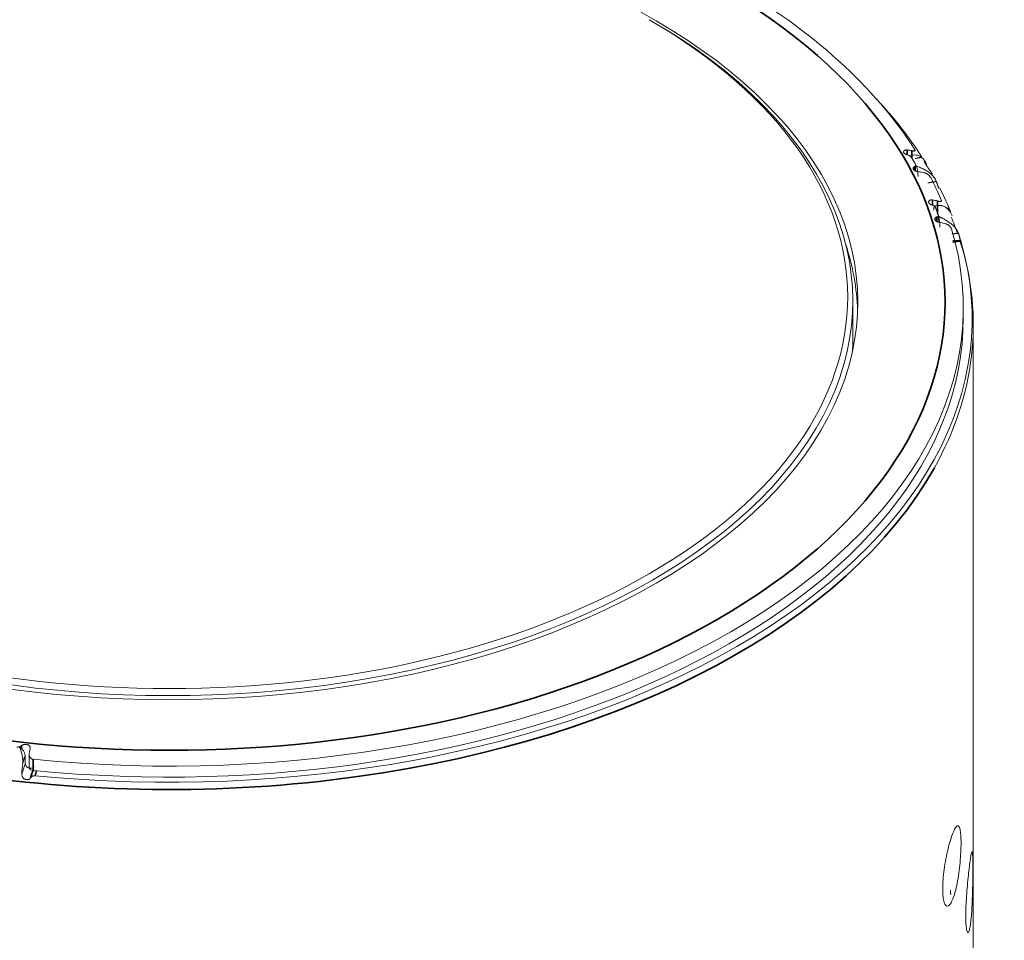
# Model space of a CAD drawing. Header units: millimetres. Extents: x 4 to 1188, y 1 to 840.
# Tile 220 of 256: x 1134 to 1148, y 278 to 291. Entities that reach past the tile are written whole.
import ezdxf

# ---------------------------------------------------------------- set-up
doc = ezdxf.new("R2010")
doc.units = ezdxf.units.MM
doc.layers.add('1', color=7, linetype='Continuous')

msp = doc.modelspace()

# ---------------------------------------------------------------- linework, layer by layer
at = {"layer": '1', "color": 154, "linetype": 'Continuous', "lineweight": 13}
for p, q in [((1138.6701, 294.0151), (1143.0643, 291.4782)), ((1146.7526, 289.3458), (1146.7526, 289.4279)), ((1147.0723, 288.6214), (1147.0723, 288.7155)), ((1145.859, 286.9174), (1145.859, 287.5007)), ((1147.4304, 287.2499), (1147.4304, 287.4067)), ((1147.5733, 172.8237), (1147.5733, 287.1566)), ((1134.095, 280.9263), (1134.095, 281.043)), ((1134.1501, 281.0614), (1134.1501, 280.8712))]:
    msp.add_line(p, q, dxfattribs=at)
at = {"layer": '1', "color": 154, "linetype": 'Continuous', "lineweight": 35}
for p, q in [((1146.6309, 289.5762), (1146.6309, 289.6455)), ((1146.6967, 289.5388), (1146.6967, 289.6352)), ((1146.7345, 289.356), (1146.7345, 289.4065)), ((1146.9945, 288.8597), (1146.9945, 288.9352)), ((1147.0625, 288.7466), (1147.0625, 288.9205)), ((1147.0484, 288.6322), (1147.0484, 288.691)), ((1134.0423, 281.182), (1134.0423, 281.1361)), ((1134.2092, 280.9875), (1134.2092, 280.8306))]:
    msp.add_line(p, q, dxfattribs=at)
at = {"layer": '1', "color": 154, "linetype": 'Continuous', "lineweight": 13}
for centre, major_axis, ratio, start_param, end_param in [((1136.1447, 287.4067), (11.2857, 0), 0.5773503, 0.3512478, 0.7853982), ((1136.1447, 287.4832), (9.7857, 0), 0.5773503, 3.9269908, 7.0685835), ((1136.1447, 287.5007), (9.7143, 0), 0.5773503, 3.9269908, 7.0685835), ((1136.1447, 287.559), (-9.6429, 0), 0.5773503, 0.7853982, 3.9269908), ((1136.1447, 287.2499), (-11.4119, 0), 0.5773503, 3.4970237, 3.6351775), ((1136.1447, 287.4695), (11.1429, 0), 0.5773503, 0.3074799, 0.3313897), ((1146.5471, 289.2715), (-0.3415, -0.2083), 0.7701381, 2.9921909, 3.4006617), ((1136.1447, 287.4067), (11.2857, 0), 0.5773503, 0.236056, 0.2875427), ((1146.6801, 289.0394), (0.3525, 0.189), 0.7799815, 6.1768449, 6.5853157), ((1136.1447, 287.2499), (-11.4119, 0), 0.5773503, 3.381832, 3.4245439), ((1136.1447, 287.4695), (11.1429, 0), 0.5773503, 0.1922882, 0.216198), ((1146.8992, 288.5672), (-0.3722, -0.1465), 0.7962061, 3.1277154, 3.5361862), ((1136.1447, 287.1566), (-11.4286, 0), 0.5773503, 3.3403475, 3.3761322), ((1136.1447, 287.4067), (11.2857, 0), 0.5773503, 4.540038, 6.4555363), ((1146.9851, 288.3278), (0.3805, 0.1233), 0.8025634, 0.0352464, 0.4437172), ((1136.1447, 287.2499), (-11.4119, 0), 0.5773503, 1.4026286, 3.3093521), ((1136.1447, 287.2499), (9.7857, 0), 0.5773503, 0.0206167, 0.1871211), ((1136.1447, 287.1566), (-11.4286, 0), 0.5773503, 2.8288569, 3.3221361), ((1136.1447, 287.2499), (-11.2857, 0), 0.5773503, 1.3984453, 3.1415787), ((1136.1447, 286.9174), (-9.7143, 0), 0.5773503, 3.1188161, 3.1415927), ((1134.116, 280.8979), (0.043, 0.3977), 0.1501956, 1.4961903, 1.9046611), ((1134.2215, 280.8712), (0.0714, 0), 0.5773503, 3.1416017, 4.540038)]:
    msp.add_ellipse(centre, major_axis=major_axis, ratio=ratio, start_param=start_param, end_param=end_param, dxfattribs=at)
at = {"layer": '1', "color": 154, "linetype": 'Continuous', "lineweight": 35}
for centre, major_axis, end_param in [((1136.1447, 287.4832), (-11.0286, 0), 3.9269908), ((1136.1447, 287.1566), (-11.4286, 0), 2.8288569)]:
    msp.add_ellipse(centre, major_axis=major_axis, ratio=0.5773503, start_param=0.7853982, end_param=end_param, dxfattribs=at)
at = {"layer": '1', "color": 154, "linetype": 'Continuous', "lineweight": 13}
for points, knots in [([(1146.6309, 289.6455), (1146.6272, 289.6457), (1146.6203, 289.6458), (1146.6138, 289.645), (1146.6092, 289.6441), (1146.6077, 289.6437), (1146.6048, 289.6429), (1146.6034, 289.6424), (1146.5994, 289.6409), (1146.5969, 289.6397), (1146.5936, 289.6376), (1146.5925, 289.6369), (1146.5905, 289.6354), (1146.5896, 289.6346), (1146.5871, 289.6321), (1146.5857, 289.6303), (1146.5841, 289.6274), (1146.5836, 289.6264), (1146.5829, 289.6244), (1146.5826, 289.6233), (1146.5819, 289.6202), (1146.5817, 289.6181), (1146.582, 289.6149), (1146.5822, 289.6138), (1146.5827, 289.6116), (1146.5831, 289.6105), (1146.5843, 289.6072), (1146.5855, 289.6051), (1146.5876, 289.6019), (1146.5885, 289.6008), (1146.5902, 289.5988), (1146.5912, 289.5977), (1146.5942, 289.5947), (1146.5965, 289.5928), (1146.6003, 289.59), (1146.6017, 289.5891), (1146.6045, 289.5873), (1146.6059, 289.5865), (1146.6104, 289.584), (1146.6136, 289.5824), (1146.6187, 289.5803), (1146.6204, 289.5795), (1146.624, 289.5782), (1146.6258, 289.5776), (1146.6312, 289.5757), (1146.635, 289.5746), (1146.6388, 289.5736)], [0, 0, 0, 0, 0.0625, 0.125, 0.125, 0.15625, 0.15625, 0.1875, 0.1875, 0.25, 0.25, 0.28125, 0.28125, 0.3125, 0.3125, 0.375, 0.375, 0.40625, 0.40625, 0.4375, 0.4375, 0.5, 0.5, 0.53125, 0.53125, 0.5625, 0.5625, 0.625, 0.625, 0.65625, 0.65625, 0.6875, 0.6875, 0.75, 0.75, 0.78125, 0.78125, 0.8125, 0.8125, 0.875, 0.875, 0.90625, 0.90625, 0.9375, 0.9375, 1, 1, 1, 1]), ([(1146.7414, 289.6486), (1146.7432, 289.6457), (1146.7444, 289.6432), (1146.7455, 289.6399), (1146.7457, 289.6389), (1146.7458, 289.637), (1146.7456, 289.6354), (1146.745, 289.634), (1146.7443, 289.6332), (1146.744, 289.6329), (1146.7435, 289.6324), (1146.7432, 289.6321), (1146.7415, 289.631), (1146.7397, 289.6305), (1146.7365, 289.6299), (1146.7353, 289.6298), (1146.7328, 289.6297), (1146.7314, 289.6297), (1146.7272, 289.6298), (1146.724, 289.63), (1146.7188, 289.6307), (1146.717, 289.631), (1146.7133, 289.6316), (1146.7114, 289.632), (1146.7054, 289.6332), (1146.7012, 289.6341), (1146.6967, 289.6352)], [0, 0, 0, 0, 0.125, 0.125, 0.1875, 0.1875, 0.25, 0.3125, 0.3125, 0.34375, 0.34375, 0.375, 0.375, 0.5, 0.5, 0.5625, 0.5625, 0.625, 0.625, 0.75, 0.75, 0.8125, 0.8125, 0.875, 0.875, 1, 1, 1, 1]), ([(1146.6388, 289.5736), (1146.6449, 289.5721), (1146.6508, 289.57), (1146.6577, 289.567), (1146.6591, 289.5664), (1146.6618, 289.5651), (1146.6631, 289.5644), (1146.6669, 289.5623), (1146.6718, 289.5594), (1146.6762, 289.5562), (1146.6793, 289.5538), (1146.6803, 289.5529), (1146.6822, 289.5513), (1146.6831, 289.5504), (1146.6874, 289.5462), (1146.6901, 289.5428), (1146.6921, 289.5393)], [0, 0, 0, 0, 0.25, 0.25, 0.3125, 0.3125, 0.375, 0.375, 0.5, 0.625, 0.625, 0.6875, 0.6875, 0.75, 0.75, 1, 1, 1, 1]), ([(1146.6813, 289.5627), (1146.6878, 289.5651), (1146.6943, 289.5671), (1146.7072, 289.5704), (1146.7137, 289.5717), (1146.7333, 289.5744), (1146.7465, 289.5746), (1146.7631, 289.5725), (1146.7664, 289.572), (1146.7731, 289.5707), (1146.783, 289.5684), (1146.7927, 289.565), (1146.8118, 289.5569), (1146.8242, 289.5496), (1146.8361, 289.5403)], [0, 0, 0, 0, 0.125, 0.125, 0.25, 0.25, 0.5, 0.5, 0.5625, 0.5625, 0.625, 0.75, 0.75, 1, 1, 1, 1]), ([(1146.7345, 289.4065), (1146.7319, 289.4054), (1146.7272, 289.4027), (1146.7236, 289.3994), (1146.7205, 289.3959), (1146.7193, 289.394), (1146.7175, 289.39), (1146.7169, 289.3879), (1146.7165, 289.3847), (1146.7164, 289.3837), (1146.7164, 289.3815), (1146.7165, 289.3804), (1146.7171, 289.3771), (1146.7178, 289.375), (1146.7193, 289.3717), (1146.7199, 289.3706), (1146.7212, 289.3684), (1146.7219, 289.3674), (1146.7243, 289.3642), (1146.7262, 289.3622), (1146.7295, 289.3592), (1146.7307, 289.3582), (1146.7331, 289.3563), (1146.7344, 289.3553), (1146.7384, 289.3526), (1146.7413, 289.3509), (1146.746, 289.3484), (1146.7476, 289.3476), (1146.7509, 289.3461), (1146.7526, 289.3454), (1146.7578, 289.3433), (1146.7613, 289.342), (1146.7669, 289.3402), (1146.7688, 289.3396), (1146.7725, 289.3385), (1146.7744, 289.338), (1146.7801, 289.3366), (1146.784, 289.3358), (1146.7897, 289.3347), (1146.7917, 289.3344), (1146.7955, 289.3338), (1146.7974, 289.3336), (1146.803, 289.3329), (1146.8067, 289.3325), (1146.8103, 289.3323)], [0, 0, 0, 0, 0.0625, 0.125, 0.125, 0.1875, 0.1875, 0.25, 0.25, 0.28125, 0.28125, 0.3125, 0.3125, 0.375, 0.375, 0.40625, 0.40625, 0.4375, 0.4375, 0.5, 0.5, 0.53125, 0.53125, 0.5625, 0.5625, 0.625, 0.625, 0.65625, 0.65625, 0.6875, 0.6875, 0.75, 0.75, 0.78125, 0.78125, 0.8125, 0.8125, 0.875, 0.875, 0.90625, 0.90625, 0.9375, 0.9375, 1, 1, 1, 1]), ([(1146.749, 289.44), (1146.751, 289.4366), (1146.7521, 289.4332), (1146.7527, 289.4283), (1146.7526, 289.4267), (1146.7522, 289.4236), (1146.7517, 289.4222), (1146.7505, 289.4193), (1146.7496, 289.4179), (1146.7476, 289.4153), (1146.7451, 289.4128), (1146.742, 289.4106), (1146.7385, 289.4085), (1146.7366, 289.4075), (1146.7345, 289.4065)], [0, 0, 0, 0, 0.25, 0.25, 0.375, 0.375, 0.5, 0.5, 0.625, 0.625, 0.75, 0.875, 0.875, 1, 1, 1, 1]), ([(1146.9728, 289.3017), (1146.9594, 289.3135), (1146.9448, 289.3247), (1146.921, 289.3409), (1146.9128, 289.3461), (1146.9022, 289.3525), (1146.9001, 289.3538), (1146.8957, 289.3564), (1146.8936, 289.3576), (1146.887, 289.3614), (1146.8826, 289.3639), (1146.8603, 289.376), (1146.8419, 289.385), (1146.8183, 289.3955), (1146.8135, 289.3975), (1146.8039, 289.4016), (1146.7991, 289.4036), (1146.7846, 289.4094), (1146.7748, 289.4131), (1146.765, 289.4166)], [0, 0, 0, 0, 0.25, 0.25, 0.375, 0.375, 0.40625, 0.40625, 0.4375, 0.4375, 0.5, 0.5, 0.75, 0.75, 0.8125, 0.8125, 0.875, 0.875, 1, 1, 1, 1]), ([(1146.8762, 289.322), (1146.8806, 289.3209), (1146.8851, 289.3194), (1146.8941, 289.3159), (1146.8986, 289.3139), (1146.9054, 289.3105), (1146.9077, 289.3092), (1146.9122, 289.3066), (1146.9144, 289.3053), (1146.921, 289.3011), (1146.9252, 289.2982), (1146.9315, 289.2934), (1146.9336, 289.2918), (1146.9376, 289.2884), (1146.9415, 289.2851), (1146.9452, 289.2816), (1146.9479, 289.279), (1146.9488, 289.2781), (1146.9505, 289.2763), (1146.9514, 289.2754), (1146.9555, 289.271), (1146.9585, 289.2675), (1146.9622, 289.2625), (1146.9634, 289.2608), (1146.9655, 289.2576), (1146.9663, 289.2561), (1146.9671, 289.2546)], [0, 0, 0, 0, 0.125, 0.125, 0.25, 0.25, 0.3125, 0.3125, 0.375, 0.375, 0.5, 0.5, 0.5625, 0.5625, 0.625, 0.6875, 0.6875, 0.71875, 0.71875, 0.75, 0.75, 0.875, 0.875, 0.9375, 0.9375, 1, 1, 1, 1]), ([(1147.0816, 289.1015), (1147.0808, 289.103), (1147.08, 289.1046), (1147.0786, 289.1075), (1147.0781, 289.1087), (1147.0769, 289.1114), (1147.0763, 289.1128), (1147.0745, 289.1172), (1147.0733, 289.1203), (1147.0714, 289.1253), (1147.0708, 289.127), (1147.0696, 289.1305), (1147.069, 289.1323), (1147.0672, 289.1376), (1147.066, 289.1413), (1147.0642, 289.1468), (1147.0636, 289.1487), (1147.0624, 289.1524), (1147.0618, 289.1542), (1147.06, 289.1597), (1147.0588, 289.1634), (1147.0564, 289.1705), (1147.0552, 289.1741), (1147.0527, 289.1812), (1147.0515, 289.1846), (1147.0489, 289.1915), (1147.0476, 289.1949), (1147.0463, 289.1982)], [0, 0, 0, 0, 0.073025, 0.073025, 0.1245236, 0.1245236, 0.1760222, 0.1760222, 0.2790195, 0.2790195, 0.3305181, 0.3305181, 0.3820167, 0.3820167, 0.4850139, 0.4850139, 0.5365125, 0.5365125, 0.5880111, 0.5880111, 0.6910083, 0.6910083, 0.7940056, 0.7940056, 0.8970028, 0.8970028, 1, 1, 1, 1]), ([(1147.1028, 289.0894), (1147.101, 289.093), (1147.0995, 289.0958), (1147.0979, 289.0985), (1147.0976, 289.099), (1147.097, 289.0998), (1147.0968, 289.1002), (1147.096, 289.1012), (1147.0956, 289.1016), (1147.0951, 289.102), (1147.095, 289.1021), (1147.0948, 289.1021), (1147.0947, 289.1021), (1147.0946, 289.1021)], [0, 0, 0, 0, 0.4251023, 0.4251023, 0.5313779, 0.5313779, 0.6376534, 0.6376534, 0.8502046, 0.8502046, 0.9564802, 0.9564802, 1, 1, 1, 1]), ([(1146.9945, 288.9352), (1146.9908, 288.9357), (1146.9836, 288.9362), (1146.9767, 288.9359), (1146.9717, 288.9353), (1146.97, 288.935), (1146.9669, 288.9344), (1146.9653, 288.934), (1146.9609, 288.9328), (1146.9581, 288.9318), (1146.9542, 288.93), (1146.953, 288.9293), (1146.9506, 288.9279), (1146.9495, 288.9272), (1146.9464, 288.9248), (1146.9446, 288.9231), (1146.9424, 288.9204), (1146.9417, 288.9194), (1146.9405, 288.9175), (1146.9399, 288.9165), (1146.9386, 288.9135), (1146.938, 288.9114), (1146.9376, 288.9081), (1146.9376, 288.907), (1146.9376, 288.9048), (1146.9378, 288.9037), (1146.9383, 288.9004), (1146.939, 288.8982), (1146.9406, 288.8949), (1146.9412, 288.8938), (1146.9425, 288.8916), (1146.9433, 288.8905), (1146.9457, 288.8873), (1146.9476, 288.8852), (1146.9509, 288.8822), (1146.9521, 288.8812), (1146.9546, 288.8793), (1146.9559, 288.8783), (1146.9599, 288.8755), (1146.9628, 288.8738), (1146.9675, 288.8713), (1146.9691, 288.8705), (1146.9724, 288.8689), (1146.9741, 288.8681), (1146.9793, 288.866), (1146.9829, 288.8646), (1146.9866, 288.8634)], [0, 0, 0, 0, 0.0625, 0.125, 0.125, 0.15625, 0.15625, 0.1875, 0.1875, 0.25, 0.25, 0.28125, 0.28125, 0.3125, 0.3125, 0.375, 0.375, 0.40625, 0.40625, 0.4375, 0.4375, 0.5, 0.5, 0.53125, 0.53125, 0.5625, 0.5625, 0.625, 0.625, 0.65625, 0.65625, 0.6875, 0.6875, 0.75, 0.75, 0.78125, 0.78125, 0.8125, 0.8125, 0.875, 0.875, 0.90625, 0.90625, 0.9375, 0.9375, 1, 1, 1, 1]), ([(1147.1175, 288.9306), (1147.1187, 288.9276), (1147.1193, 288.925), (1147.1195, 288.9217), (1147.1194, 288.9207), (1147.1189, 288.9188), (1147.1182, 288.9172), (1147.117, 288.9159), (1147.1159, 288.9151), (1147.1155, 288.9148), (1147.1147, 288.9144), (1147.1142, 288.9141), (1147.1119, 288.9132), (1147.1096, 288.9127), (1147.1057, 288.9124), (1147.1043, 288.9124), (1147.1014, 288.9124), (1147.0998, 288.9125), (1147.095, 288.9129), (1147.0915, 288.9134), (1147.0858, 288.9145), (1147.0838, 288.9149), (1147.0798, 288.9158), (1147.0778, 288.9163), (1147.0715, 288.9178), (1147.0671, 288.9191), (1147.0625, 288.9205)], [0, 0, 0, 0, 0.125, 0.125, 0.1875, 0.1875, 0.25, 0.3125, 0.3125, 0.34375, 0.34375, 0.375, 0.375, 0.5, 0.5, 0.5625, 0.5625, 0.625, 0.625, 0.75, 0.75, 0.8125, 0.8125, 0.875, 0.875, 1, 1, 1, 1]), ([(1146.9866, 288.8634), (1146.9925, 288.8614), (1146.9981, 288.859), (1147.0046, 288.8555), (1147.0059, 288.8548), (1147.0084, 288.8533), (1147.0096, 288.8525), (1147.0131, 288.8502), (1147.0175, 288.847), (1147.0214, 288.8436), (1147.0241, 288.8409), (1147.0249, 288.84), (1147.0265, 288.8382), (1147.0272, 288.8373), (1147.0308, 288.8329), (1147.0328, 288.8293), (1147.0341, 288.8257)], [0, 0, 0, 0, 0.25, 0.25, 0.3125, 0.3125, 0.375, 0.375, 0.5, 0.625, 0.625, 0.6875, 0.6875, 0.75, 0.75, 1, 1, 1, 1]), ([(1147.0282, 288.8496), (1147.0355, 288.8515), (1147.0428, 288.8531), (1147.0574, 288.8555), (1147.0647, 288.8564), (1147.0865, 288.8577), (1147.1011, 288.8569), (1147.1194, 288.8537), (1147.123, 288.8529), (1147.1303, 288.8511), (1147.1411, 288.8481), (1147.1516, 288.8441), (1147.1722, 288.8347), (1147.1854, 288.8265), (1147.198, 288.8164)], [0, 0, 0, 0, 0.125, 0.125, 0.25, 0.25, 0.5, 0.5, 0.5625, 0.5625, 0.625, 0.75, 0.75, 1, 1, 1, 1]), ([(1147.252, 288.7552), (1147.2502, 288.7612), (1147.2483, 288.7672), (1147.2457, 288.7745), (1147.2452, 288.776), (1147.2441, 288.7789), (1147.2436, 288.7803), (1147.2421, 288.7846), (1147.24, 288.7902), (1147.2379, 288.7954), (1147.2364, 288.7992), (1147.2359, 288.8005), (1147.2349, 288.8029), (1147.2344, 288.8041), (1147.2321, 288.8099), (1147.2304, 288.814), (1147.2289, 288.8175)], [0, 0, 0, 0, 0.25, 0.25, 0.3125, 0.3125, 0.375, 0.375, 0.5, 0.625, 0.625, 0.6875, 0.6875, 0.75, 0.75, 1, 1, 1, 1]), ([(1147.0484, 288.691), (1147.0455, 288.6901), (1147.0401, 288.6877), (1147.0357, 288.6847), (1147.0319, 288.6814), (1147.0302, 288.6796), (1147.0275, 288.6758), (1147.0265, 288.6738), (1147.0254, 288.6706), (1147.0251, 288.6695), (1147.0247, 288.6674), (1147.0246, 288.6663), (1147.0244, 288.663), (1147.0247, 288.6608), (1147.0255, 288.6574), (1147.0259, 288.6563), (1147.0268, 288.6541), (1147.0273, 288.653), (1147.0291, 288.6497), (1147.0306, 288.6475), (1147.0333, 288.6443), (1147.0342, 288.6433), (1147.0363, 288.6412), (1147.0374, 288.6402), (1147.0409, 288.6372), (1147.0435, 288.6353), (1147.0477, 288.6325), (1147.0492, 288.6316), (1147.0522, 288.6299), (1147.0538, 288.6291), (1147.0586, 288.6266), (1147.062, 288.6251), (1147.0673, 288.623), (1147.0691, 288.6223), (1147.0727, 288.621), (1147.0745, 288.6203), (1147.0801, 288.6185), (1147.0839, 288.6175), (1147.0896, 288.616), (1147.0915, 288.6156), (1147.0954, 288.6147), (1147.0973, 288.6143), (1147.1029, 288.6133), (1147.1067, 288.6127), (1147.1104, 288.6122)], [0, 0, 0, 0, 0.0625, 0.125, 0.125, 0.1875, 0.1875, 0.25, 0.25, 0.28125, 0.28125, 0.3125, 0.3125, 0.375, 0.375, 0.40625, 0.40625, 0.4375, 0.4375, 0.5, 0.5, 0.53125, 0.53125, 0.5625, 0.5625, 0.625, 0.625, 0.65625, 0.65625, 0.6875, 0.6875, 0.75, 0.75, 0.78125, 0.78125, 0.8125, 0.8125, 0.875, 0.875, 0.90625, 0.90625, 0.9375, 0.9375, 1, 1, 1, 1]), ([(1147.0723, 288.7152), (1147.0723, 288.7145), (1147.0723, 288.7138), (1147.072, 288.7114), (1147.0716, 288.7098), (1147.0704, 288.7068), (1147.0697, 288.7054), (1147.0677, 288.7026), (1147.0665, 288.7013), (1147.0638, 288.6988), (1147.0607, 288.6965), (1147.057, 288.6945), (1147.0529, 288.6927), (1147.0508, 288.6918), (1147.0484, 288.691)], [0, 0, 0, 0, 0.0687929, 0.0687929, 0.2239941, 0.2239941, 0.3791953, 0.3791953, 0.5343965, 0.5343965, 0.6895976, 0.8447988, 0.8447988, 1, 1, 1, 1]), ([(1147.2863, 288.5703), (1147.2727, 288.583), (1147.2581, 288.5952), (1147.2345, 288.6129), (1147.2263, 288.6187), (1147.2158, 288.6259), (1147.2137, 288.6273), (1147.2095, 288.6301), (1147.2073, 288.6315), (1147.2009, 288.6357), (1147.1965, 288.6385), (1147.1747, 288.6521), (1147.1567, 288.6623), (1147.1338, 288.6743), (1147.1291, 288.6767), (1147.1198, 288.6814), (1147.1152, 288.6837), (1147.1011, 288.6905), (1147.0917, 288.6948), (1147.0822, 288.699)], [0, 0, 0, 0, 0.25, 0.25, 0.375, 0.375, 0.40625, 0.40625, 0.4375, 0.4375, 0.5, 0.5, 0.75, 0.75, 0.8125, 0.8125, 0.875, 0.875, 1, 1, 1, 1]), ([(1147.1784, 288.5975), (1147.183, 288.596), (1147.1876, 288.5943), (1147.1966, 288.5902), (1147.2011, 288.5879), (1147.2078, 288.5839), (1147.21, 288.5826), (1147.2144, 288.5797), (1147.2166, 288.5782), (1147.2229, 288.5736), (1147.227, 288.5704), (1147.2329, 288.5652), (1147.2348, 288.5634), (1147.2385, 288.5598), (1147.2421, 288.5562), (1147.2454, 288.5525), (1147.2478, 288.5497), (1147.2486, 288.5488), (1147.2501, 288.5469), (1147.2508, 288.546), (1147.2544, 288.5413), (1147.2569, 288.5376), (1147.2598, 288.5323), (1147.2607, 288.5306), (1147.2622, 288.5273), (1147.2628, 288.5257), (1147.2632, 288.5242)], [0, 0, 0, 0, 0.125, 0.125, 0.25, 0.25, 0.3125, 0.3125, 0.375, 0.375, 0.5, 0.5, 0.5625, 0.5625, 0.625, 0.6875, 0.6875, 0.71875, 0.71875, 0.75, 0.75, 0.875, 0.875, 0.9375, 0.9375, 1, 1, 1, 1]), ([(1147.3896, 288.3622), (1147.3891, 288.364), (1147.3885, 288.3659), (1147.3875, 288.3692), (1147.3872, 288.3705), (1147.3864, 288.3733), (1147.386, 288.3747), (1147.3848, 288.3792), (1147.384, 288.3824), (1147.3828, 288.3874), (1147.3823, 288.3892), (1147.3815, 288.3927), (1147.381, 288.3946), (1147.3797, 288.4), (1147.3788, 288.4037), (1147.3774, 288.4094), (1147.3769, 288.4113), (1147.376, 288.4151), (1147.3755, 288.4169), (1147.3741, 288.4225), (1147.3731, 288.4262), (1147.371, 288.4336), (1147.37, 288.4372), (1147.3678, 288.4444), (1147.3667, 288.448), (1147.3643, 288.455), (1147.3631, 288.4585), (1147.3619, 288.4619)], [0, 0, 0, 0, 0.0858304, 0.0858304, 0.1366176, 0.1366176, 0.1874048, 0.1874048, 0.2889792, 0.2889792, 0.3397664, 0.3397664, 0.3905536, 0.3905536, 0.492128, 0.492128, 0.5429152, 0.5429152, 0.5937024, 0.5937024, 0.6952768, 0.6952768, 0.7968512, 0.7968512, 0.8984256, 0.8984256, 1, 1, 1, 1]), ([(1147.3964, 288.35), (1147.3953, 288.3537), (1147.3945, 288.3567), (1147.3938, 288.3594), (1147.3937, 288.3599), (1147.3935, 288.3608), (1147.3934, 288.3612), (1147.3932, 288.3622), (1147.3931, 288.3626), (1147.3931, 288.363), (1147.3931, 288.3631), (1147.3931, 288.3631), (1147.3931, 288.3631), (1147.3931, 288.3631)], [0, 0, 0, 0, 0.4337333, 0.4337333, 0.5421666, 0.5421666, 0.6506, 0.6506, 0.8674666, 0.8674666, 0.9758999, 0.9758999, 1, 1, 1, 1]), ([(1134.0423, 281.182), (1134.0382, 281.1784), (1134.0335, 281.1752), (1134.027, 281.1717), (1134.0257, 281.1711), (1134.023, 281.1698), (1134.0216, 281.1692), (1134.0174, 281.1674), (1134.0117, 281.1653), (1134.0056, 281.1638), (1134.001, 281.1629), (1133.9994, 281.1627), (1133.9963, 281.1622), (1133.9948, 281.162), (1133.987, 281.1613), (1133.9807, 281.1614), (1133.9745, 281.1621)], [0, 0, 0, 0, 0.25, 0.25, 0.3125, 0.3125, 0.375, 0.375, 0.5, 0.625, 0.625, 0.6875, 0.6875, 0.75, 0.75, 1, 1, 1, 1]), ([(1134.0161, 281.1547), (1134.0197, 281.1471), (1134.023, 281.1393), (1134.0294, 281.1233), (1134.0323, 281.1151), (1134.0407, 281.0899), (1134.0455, 281.0721), (1134.0502, 281.0487), (1134.0511, 281.0439), (1134.0528, 281.0343), (1134.0551, 281.0198), (1134.0568, 281.005), (1134.0593, 280.9752), (1134.06, 280.9548), (1134.0596, 280.9339)], [0, 0, 0, 0, 0.125, 0.125, 0.25, 0.25, 0.5, 0.5, 0.5625, 0.5625, 0.625, 0.75, 0.75, 1, 1, 1, 1]), ([(1134.1656, 281.1385), (1134.1664, 281.1416), (1134.1673, 281.1476), (1134.1671, 281.1535), (1134.1664, 281.1579), (1134.1661, 281.1594), (1134.1654, 281.1622), (1134.1649, 281.1636), (1134.1633, 281.1677), (1134.162, 281.1703), (1134.1595, 281.174), (1134.1586, 281.1753), (1134.1567, 281.1776), (1134.1556, 281.1788), (1134.1523, 281.1821), (1134.1499, 281.1841), (1134.1458, 281.187), (1134.1443, 281.1879), (1134.1414, 281.1896), (1134.1399, 281.1904), (1134.1351, 281.1927), (1134.1318, 281.194), (1134.1266, 281.1957), (1134.1248, 281.1962), (1134.1211, 281.1972), (1134.1193, 281.1976), (1134.1137, 281.1987), (1134.1099, 281.1992), (1134.104, 281.1997), (1134.1021, 281.1998), (1134.0981, 281.1999), (1134.0961, 281.1999), (1134.0903, 281.1997), (1134.0864, 281.1994), (1134.0806, 281.1986), (1134.0787, 281.1982), (1134.0749, 281.1974), (1134.073, 281.197), (1134.0675, 281.1955), (1134.0639, 281.1943), (1134.0588, 281.1922), (1134.0571, 281.1914), (1134.0539, 281.1898), (1134.0523, 281.1889), (1134.0478, 281.1862), (1134.0449, 281.1842), (1134.0423, 281.182)], [0, 0, 0, 0, 0.0625, 0.125, 0.125, 0.15625, 0.15625, 0.1875, 0.1875, 0.25, 0.25, 0.28125, 0.28125, 0.3125, 0.3125, 0.375, 0.375, 0.40625, 0.40625, 0.4375, 0.4375, 0.5, 0.5, 0.53125, 0.53125, 0.5625, 0.5625, 0.625, 0.625, 0.65625, 0.65625, 0.6875, 0.6875, 0.75, 0.75, 0.78125, 0.78125, 0.8125, 0.8125, 0.875, 0.875, 0.90625, 0.90625, 0.9375, 0.9375, 1, 1, 1, 1]), ([(1134.2092, 280.9875), (1134.204, 280.988), (1134.199, 280.9892), (1134.1919, 280.9921), (1134.1895, 280.9932), (1134.185, 280.9957), (1134.1808, 280.9984), (1134.1769, 281.0017), (1134.1741, 281.0042), (1134.1732, 281.0051), (1134.1714, 281.0069), (1134.1706, 281.0079), (1134.1665, 281.0126), (1134.1636, 281.0166), (1134.1599, 281.023), (1134.1587, 281.0252), (1134.1567, 281.0297), (1134.1557, 281.0319), (1134.1533, 281.0388), (1134.152, 281.0434), (1134.1508, 281.0505), (1134.1505, 281.0529), (1134.1501, 281.0577), (1134.15, 281.06), (1134.1501, 281.0671), (1134.1506, 281.0718), (1134.1515, 281.0764)], [0, 0, 0, 0, 0.125, 0.125, 0.1875, 0.1875, 0.25, 0.3125, 0.3125, 0.34375, 0.34375, 0.375, 0.375, 0.5, 0.5, 0.5625, 0.5625, 0.625, 0.625, 0.75, 0.75, 0.8125, 0.8125, 0.875, 0.875, 1, 1, 1, 1]), ([(1134.2201, 280.884), (1134.2162, 280.8787), (1134.2118, 280.8743), (1134.2012, 280.8665), (1134.1948, 280.8635), (1134.1842, 280.861), (1134.1805, 280.8604), (1134.1748, 280.8601), (1134.1728, 280.8601), (1134.1698, 280.8602), (1134.1688, 280.8603), (1134.1668, 280.8604), (1134.166, 280.8605), (1134.1243, 280.8649), (1134.1011, 280.8869), (1134.095, 280.9263)], [0, 0, 0, 0, 0.1212478, 0.1212478, 0.2677065, 0.2677065, 0.3409359, 0.3409359, 0.3775505, 0.3775505, 0.3958579, 0.3958579, 0.4141652, 0.4141652, 1, 1, 1, 1]), ([(1134.0455, 280.7736), (1134.0461, 280.7662), (1134.0471, 280.759), (1134.05, 280.7484), (1134.0511, 280.745), (1134.0532, 280.7399), (1134.0539, 280.7382), (1134.0556, 280.7348), (1134.0565, 280.7332), (1134.0594, 280.7284), (1134.0617, 280.7253), (1134.0655, 280.7211), (1134.0668, 280.7197), (1134.0696, 280.7171), (1134.074, 280.7133), (1134.0789, 280.7103), (1134.0842, 280.7076), (1134.086, 280.7068), (1134.0896, 280.7053), (1134.0914, 280.7046), (1134.0969, 280.7028), (1134.1007, 280.7018), (1134.1064, 280.7007), (1134.1083, 280.7004), (1134.1122, 280.6998), (1134.1141, 280.6996), (1134.1198, 280.6991), (1134.1236, 280.699), (1134.1293, 280.6994), (1134.1312, 280.6997), (1134.1349, 280.7003), (1134.1404, 280.7015), (1134.1455, 280.7034), (1134.1504, 280.7058), (1134.152, 280.7067), (1134.155, 280.7087), (1134.1579, 280.7107), (1134.1606, 280.713), (1134.1632, 280.7154), (1134.1645, 280.7167), (1134.1681, 280.7206), (1134.1703, 280.7234), (1134.1724, 280.7263)], [0, 0, 0, 0, 0.125, 0.125, 0.1875, 0.1875, 0.21875, 0.21875, 0.25, 0.25, 0.3125, 0.3125, 0.34375, 0.34375, 0.375, 0.4375, 0.4375, 0.46875, 0.46875, 0.5, 0.5, 0.5625, 0.5625, 0.59375, 0.59375, 0.625, 0.625, 0.6875, 0.6875, 0.71875, 0.71875, 0.75, 0.8125, 0.8125, 0.84375, 0.84375, 0.875, 0.90625, 0.90625, 0.9375, 0.9375, 1, 1, 1, 1]), ([(1134.1724, 280.7263), (1134.1756, 280.731), (1134.1795, 280.7352), (1134.1851, 280.7398), (1134.1863, 280.7407), (1134.1887, 280.7425), (1134.1899, 280.7433), (1134.1937, 280.7456), (1134.1989, 280.7485), (1134.2045, 280.7506), (1134.2089, 280.7519), (1134.2103, 280.7523), (1134.2133, 280.753), (1134.2148, 280.7533), (1134.2223, 280.7545), (1134.2284, 280.7548), (1134.2346, 280.7542)], [0, 0, 0, 0, 0.25, 0.25, 0.3125, 0.3125, 0.375, 0.375, 0.5, 0.625, 0.625, 0.6875, 0.6875, 0.75, 0.75, 1, 1, 1, 1]), ([(1147.1378, 279.1471), (1147.1378, 279.1887), (1147.1411, 279.277), (1147.1573, 279.4251), (1147.1826, 279.5749), (1147.2133, 279.7181), (1147.2478, 279.8441), (1147.2827, 279.9432), (1147.3157, 280.0147), (1147.3447, 280.048), (1147.368, 280.0401), (1147.3857, 279.9983), (1147.3962, 279.9173), (1147.3993, 279.8041), (1147.3962, 279.6708), (1147.3857, 279.522), (1147.368, 279.371), (1147.3447, 279.2267), (1147.3157, 279.1), (1147.2828, 279.0007), (1147.2478, 278.9294), (1147.2133, 278.8969), (1147.1826, 278.9059), (1147.1572, 278.9486), (1147.141, 279.0303), (1147.1378, 279.1055), (1147.1378, 279.1471)], [0, 0, 0, 0, 0.0420892, 0.082711, 0.1249954, 0.1669805, 0.2076666, 0.249993, 0.2922277, 0.3329137, 0.3749923, 0.4172713, 0.4578933, 0.5000047, 0.5420218, 0.5826436, 0.6250215, 0.6670053, 0.7076914, 0.7500175, 0.7922515, 0.8329373, 0.8750172, 0.9173768, 0.9579835, 1, 1, 1, 1]), ([(1147.466, 278.7662), (1147.466, 278.8078), (1147.4677, 278.8963), (1147.4757, 279.0453), (1147.4879, 279.1967), (1147.502, 279.3417), (1147.517, 279.4697), (1147.5311, 279.5707), (1147.5432, 279.6442), (1147.5525, 279.6789), (1147.5591, 279.6722), (1147.5635, 279.6314), (1147.5657, 279.5509), (1147.5663, 279.4378), (1147.5657, 279.3044), (1147.5635, 279.155), (1147.5591, 279.0032), (1147.5526, 278.8576), (1147.5432, 278.7294), (1147.5311, 278.6283), (1147.517, 278.555), (1147.502, 278.5205), (1147.4879, 278.5276), (1147.4756, 278.5689), (1147.4676, 278.6496), (1147.466, 278.7246), (1147.466, 278.7662)], [0, 0, 0, 0, 0.0420892, 0.082711, 0.1249954, 0.1669805, 0.2076666, 0.249993, 0.2922277, 0.3329137, 0.3749923, 0.4172713, 0.4578933, 0.5000047, 0.5420218, 0.5826436, 0.6250215, 0.6670053, 0.7076914, 0.7500175, 0.7922515, 0.8329373, 0.8750172, 0.9173768, 0.9579835, 1, 1, 1, 1]), ([(1147.2482, 279.128), (1147.2482, 279.1119), (1147.2485, 279.0991), (1147.2497, 279.0798), (1147.2506, 279.0734), (1147.2522, 279.0687), (1147.2527, 279.068), (1147.2532, 279.0679)], [0, 0, 0, 0, 0.413394, 0.413394, 0.8267879, 0.8267879, 1, 1, 1, 1])]:
    msp.add_open_spline(points, degree=3, knots=knots, dxfattribs=at)
for points, degree in [([(1146.6967, 289.6352), (1146.6862, 289.6379), (1146.6646, 289.6423), (1146.6423, 289.6448), (1146.6309, 289.6455)], 3), ([(1146.6921, 289.5393), (1146.7111, 289.5063), (1146.73, 289.4733), (1146.749, 289.44)], 3), ([(1146.7457, 289.5219), (1146.8361, 289.5403)], 1), ([(1146.9912, 289.2988), (1146.8749, 289.4762)], 1), ([(1146.765, 289.4166), (1146.7792, 289.3725), (1146.7871, 289.3232), (1146.7893, 289.2689)], 3), ([(1146.8103, 289.3323), (1146.8217, 289.3315), (1146.8441, 289.3291), (1146.8656, 289.3247), (1146.8762, 289.322)], 3), ([(1146.9284, 289.1771), (1147.0463, 289.1982)], 1), ([(1147.0625, 288.9205), (1147.0516, 288.9239), (1147.0294, 288.9297), (1147.0063, 288.9337), (1146.9945, 288.9352)], 3), ([(1147.0107, 288.7918), (1147.0125, 288.8378), (1147.0185, 288.857), (1147.0282, 288.8496)], 3), ([(1147.0341, 288.8257), (1147.0464, 288.7917), (1147.0586, 288.7575), (1147.0708, 288.7233)], 3), ([(1147.0822, 288.699), (1147.0912, 288.6541), (1147.0961, 288.6044), (1147.0974, 288.5499)], 3), ([(1147.1104, 288.6122), (1147.1222, 288.6107), (1147.1453, 288.6067), (1147.1675, 288.6008), (1147.1784, 288.5975)], 3), ([(1147.2699, 288.4519), (1147.3619, 288.4619)], 1), ([(1147.3931, 288.3631), (1147.3361, 288.3574), (1147.2791, 288.3516)], 2), ([(1134.095, 281.043), (1134.087, 281.0943), (1134.0607, 281.1315), (1134.0161, 281.1547)], 3), ([(1134.1515, 281.0764), (1134.1538, 281.0874), (1134.1584, 281.1087), (1134.1632, 281.1288), (1134.1656, 281.1385)], 3), ([(1134.095, 281.043), (1134.0596, 280.9339)], 1), ([(1134.095, 280.9263), (1134.0455, 280.7736)], 1)]:
    msp.add_open_spline(points, degree=degree, dxfattribs=at)
at = {"layer": '1', "color": 154, "linetype": 'Continuous', "lineweight": 35}
for points in [[(1147.2, 288.8136), (1147.2096, 288.8149), (1147.2193, 288.8162), (1147.2289, 288.8175)], [(1147.3964, 288.35), (1147.3577, 288.3461), (1147.319, 288.3422), (1147.2803, 288.3383)], [(1134.2574, 280.8291), (1134.2498, 280.8041), (1134.2422, 280.7791), (1134.2346, 280.7542)]]:
    msp.add_open_spline(points, degree=3, dxfattribs=at)
msp.add_open_spline([(1134.1724, 280.7263), (1134.1783, 280.746), (1134.1843, 280.7657), (1134.1949, 280.8008), (1134.1996, 280.8163), (1134.2043, 280.8317)], degree=3, knots=[0, 0, 0, 0, 0.5606518, 0.5606518, 1, 1, 1, 1], dxfattribs=at)

doc.saveas('drawing.dxf')
